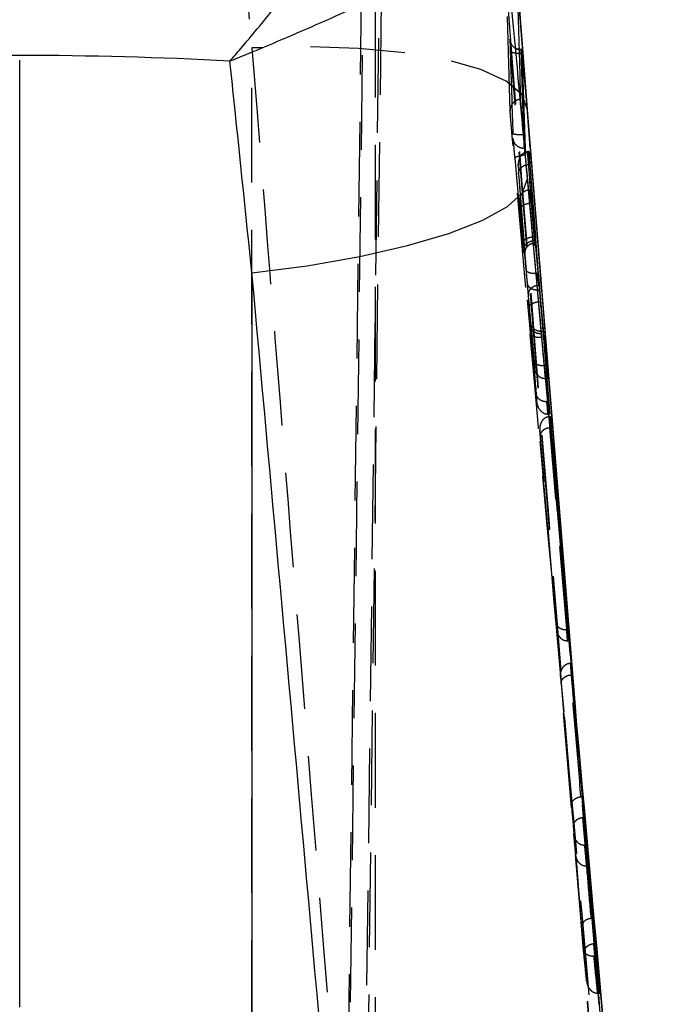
# Model space of a CAD drawing. Extents: x 67 to 774, y 19 to 566.
# Tile 41 of 44: x 460 to 478, y 403 to 429. Entities that reach past the tile are written whole.
import ezdxf

# ---------------------------------------------------------------- set-up
doc = ezdxf.new("R2010")
doc.units = 0
doc.header["$LTSCALE"] = 2
doc.linetypes.add('CENTERX2', pattern=[20.32, 12.7, -2.54, 2.54, -2.54])
doc.linetypes.add('HIDDEN', pattern=[1.905, 1.27, -0.635])
doc.layers.get('0').update_dxf_attribs({"linetype": 'CONTINUOUS'})
doc.layers.add('FORMATO', color=179, linetype='CONTINUOUS')

msp = doc.modelspace()

# ---------------------------------------------------------------- linework, layer by layer
at = {"color": 7, "linetype": 'HIDDEN'}
for p, q in [((469.538481, 438.05971), (468.596237, 362.783931)), ((468.433645, 345.87317), (469.538481, 433.649667)), ((470.020204, 433.701389), (468.913519, 345.778056)), ((469.064947, 361.56676), (469.96735, 433.659621)), ((469.814072, 433.636442), (469.814072, 360.600792)), ((473.429235, 426.913984), (473.340619, 429.974861)), ((466.506075, 379.285879), (466.506075, 428.610951)), ((473.753828, 428.466663), (473.753875, 428.467132)), ((473.756007, 428.467132), (473.753875, 428.467132)), ((473.894448, 426.965639), (473.866038, 427.325524)), ((473.80974, 425.915152), (473.807273, 425.991401)), ((473.921447, 425.838955), (473.887872, 425.836645)), ((473.921447, 425.838955), (473.938168, 425.838955)), ((473.548982, 425.652586), (474.88133, 410.686329)), ((473.924472, 425.486535), (473.935805, 425.486803)), ((473.935805, 425.486803), (473.95218, 425.486803)), ((473.964361, 424.814336), (473.957049, 424.814254)), ((473.964361, 424.814336), (473.980052, 424.814336)), ((473.980566, 424.448267), (473.995874, 424.448267)), ((474.075152, 423.550919), (474.074992, 423.550919)), ((474.075152, 423.550919), (474.102866, 423.550919)), ((474.084684, 423.449069), (474.084864, 423.449069)), ((474.084864, 423.449069), (474.089914, 423.449069)), ((473.814546, 423.170649), (473.818468, 423.110515)), ((474.141113, 422.562115), (474.141163, 422.562115)), ((474.141163, 422.562115), (474.173391, 422.562115)), ((474.195165, 422.242455), (474.203477, 422.242455)), ((474.15898, 422.125682), (474.158946, 422.125667)), ((474.15898, 422.125682), (474.214467, 422.125682)), ((474.213629, 421.806663), (474.213573, 421.806663)), ((474.213629, 421.806663), (474.24164, 421.806663)), ((474.253558, 421.008267), (474.306889, 421.008267)), ((474.306852, 421.008714), (474.253726, 421.008714)), ((474.277437, 420.844138), (474.277942, 420.844376)), ((474.387708, 420.08511), (474.348965, 420.08435)), ((474.387708, 420.08511), (474.399549, 420.08511)), ((474.374876, 419.739515), (474.43056, 419.739515)), ((474.417807, 419.122532), (474.405321, 419.12245)), ((474.495816, 418.725535), (474.476934, 418.724917)), ((474.495816, 418.725535), (474.511927, 418.725535)), ((474.514953, 418.424487), (474.530795, 418.424487)), ((474.605665, 417.120345), (475.638486, 405.644476)), ((474.958814, 413.012989), (474.930842, 413.012669)), ((474.954395, 412.712082), (474.972477, 412.711956)), ((475.053473, 412.113726), (475.035936, 412.11319)), ((475.051057, 411.797598), (475.079111, 411.798969)), ((474.873583, 410.81702), (474.872778, 410.826579)), ((474.885357, 410.677135), (474.884559, 410.686612)), ((477.639392, 380.163349), (475.177309, 410.839632)), ((475.182249, 410.766587), (475.178616, 410.809726)), ((475.18325, 410.753273), (475.370451, 408.530667)), ((475.189306, 410.682343), (475.184892, 410.735197)), ((475.725729, 404.258207), (475.212582, 410.403587)), ((474.903056, 410.279304), (474.903157, 410.275556)), ((475.354417, 408.530667), (475.325813, 408.529244)), ((475.354417, 408.530667), (475.370451, 408.530667)), ((475.370451, 408.530667), (475.421584, 407.97054)), ((475.121005, 407.738194), (475.186182, 406.97594)), ((475.3768, 407.969058), (475.405968, 407.97054)), ((475.488456, 406.663217), (475.3768, 407.969058)), ((475.405968, 407.97054), (475.421584, 407.97054)), ((475.421584, 407.97054), (475.533571, 406.663217)), ((475.435667, 407.223351), (475.418646, 407.223463)), ((475.435667, 407.223351), (475.480625, 407.223351)), ((475.533571, 406.663217), (475.480625, 407.223351)), ((475.480625, 407.223351), (475.64553, 405.26741)), ((475.471252, 406.663336), (475.488456, 406.663217)), ((475.488456, 406.663217), (475.533571, 406.663217)), ((475.629527, 405.26741), (475.600402, 405.265935)), ((475.629527, 405.26741), (475.64553, 405.26741)), ((475.64553, 405.26741), (475.71328, 404.586844)), ((475.667966, 404.585294), (475.697756, 404.586844)), ((475.78141, 403.262876), (475.667966, 404.585294)), ((475.697756, 404.586844), (475.71328, 404.586844)), ((475.71328, 404.586844), (475.82705, 403.262876)), ((475.412262, 404.354297), (475.479079, 403.575406)), ((475.693104, 404.258207), (475.663967, 404.257864)), ((475.693104, 404.258207), (475.725729, 404.258207)), ((475.82705, 403.262876), (475.725729, 404.258207)), ((475.782311, 404.024296), (477.534315, 384.198032)), ((475.764676, 403.262988), (475.78141, 403.262876)), ((475.78141, 403.262876), (475.82705, 403.262876))]:
    msp.add_line(p, q, dxfattribs=at)
at = {"color": 7, "linetype": 'CONTINUOUS'}
for p, q in [((475.184485, 410.836004), (473.673149, 429.737948)), ((473.722114, 428.568915), (473.666445, 428.576954)), ((473.746813, 428.563133), (473.724074, 428.563133)), ((473.747019, 428.566605), (473.724749, 428.566605)), ((473.746813, 428.563133), (473.747019, 428.564876)), ((473.835125, 425.915152), (473.746814, 428.563133)), ((473.756007, 428.467132), (475.180486, 410.809875)), ((473.776978, 426.327601), (473.78057, 426.288106)), ((473.780598, 426.287793), (474.605665, 417.120345)), ((473.848377, 425.749317), (473.8466, 425.769329)), ((474.191267, 422.562115), (473.938168, 425.838955)), ((473.938168, 425.838955), (473.95218, 425.486803)), ((473.95218, 425.486803), (474.102866, 423.550919)), ((474.107628, 423.449069), (473.980052, 424.814336)), ((473.980052, 424.814336), (473.995874, 424.448267)), ((473.995874, 424.448267), (474.214467, 422.125682)), ((474.089914, 423.449069), (474.107628, 423.449069)), ((474.098482, 423.3834), (474.114507, 423.3834)), ((474.09853, 423.383467), (474.11449, 423.383467)), ((466.506075, 422.581174), (466.506075, 385.748811)), ((474.410498, 420.08511), (474.218053, 422.242455)), ((474.24164, 421.806663), (474.488665, 418.784037)), ((474.316126, 421.008714), (474.306852, 421.008714)), ((474.306889, 421.008267), (474.315879, 421.008267)), ((474.322398, 420.944899), (474.43056, 419.739515)), ((474.467625, 419.122532), (474.327942, 420.844376)), ((474.399549, 420.08511), (474.410498, 420.08511)), ((474.43056, 419.739515), (474.410498, 420.08511)), ((474.488665, 418.784037), (474.467625, 419.122532)), ((474.992793, 413.012989), (474.511927, 418.725535)), ((474.511927, 418.725535), (474.530795, 418.424487)), ((474.530795, 418.424487), (475.016584, 412.711956)), ((475.016584, 412.711956), (474.992793, 413.012989)), ((475.184892, 410.735197), (475.069784, 412.113726)), ((475.069784, 412.113726), (475.095176, 411.798969)), ((475.095176, 411.798969), (475.18325, 410.753273)), ((475.1766, 410.835378), (475.17625, 410.83955)), ((475.188938, 410.687156), (475.18337, 410.75328)), ((475.189594, 410.680629), (475.189304, 410.684072)), ((475.212582, 410.403587), (475.189306, 410.682343))]:
    msp.add_line(p, q, dxfattribs=at)
at = {"color": 8, "linetype": 'CONTINUOUS'}
for p, q in [((473.807273, 425.991401), (473.72408, 428.563133)), ((474.173391, 422.562115), (474.191267, 422.562115)), ((474.203477, 422.242455), (474.218052, 422.242455))]:
    msp.add_line(p, q, dxfattribs=at)
at = {"color": 7, "linetype": 'HIDDEN', "flags": 128}
for points in [[(473.894448, 426.965639), (473.740547, 427.360006), (473.318664, 427.720211), (472.643034, 428.034104), (471.736452, 428.291082), (470.62951, 428.482495), (469.359557, 428.601861), (467.969444, 428.645171), (466.506075, 428.610951)], [(473.725086, 428.565741), (473.729829, 428.552948), (473.737762, 428.526305), (473.748002, 428.48888), (473.753706, 428.467132), (473.753828, 428.466663), (473.753828, 428.466663)], [(473.935805, 425.486803), (473.928551, 425.663516), (473.921447, 425.838955)], [(473.647529, 425.416045), (473.652779, 425.287552), (473.655391, 425.224118)], [(473.980566, 424.448267), (473.972373, 424.631991), (473.964361, 424.814336)], [(473.686768, 424.4859), (473.692421, 424.357399), (473.693368, 424.336009), (473.695849, 424.280137)], [(474.087805, 420.021303), (474.080401, 420.149781), (474.079653, 420.162834), (474.077041, 420.208469)], [(474.139246, 419.159874), (474.131371, 419.28836), (474.128262, 419.339389)], [(474.405321, 419.12245), (474.415589, 418.954119), (474.426055, 418.784633)], [(474.514953, 418.424487), (474.50527, 418.576017), (474.495816, 418.725535)], [(474.220831, 418.365575), (474.228986, 418.237105), (474.231819, 418.192767)], [(474.656794, 413.19789), (474.610933, 413.741186), (474.427549, 415.914387), (474.220831, 418.365575)], [(474.972477, 412.711956), (474.728175, 415.590331), (474.487832, 418.423206)], [(474.930842, 413.012669), (474.942472, 412.863538), (474.954395, 412.712082)], [(475.035936, 412.11319), (475.362369, 408.208489), (475.693104, 404.258207)], [(475.079111, 411.798969), (475.066125, 411.957637), (475.053473, 412.113726)], [(474.779629, 411.753736), (474.790069, 411.625333), (474.794825, 411.567174)], [(475.391268, 404.442988), (475.345755, 404.9863), (475.163795, 407.159552), (474.779629, 411.753736)], [(474.794825, 411.567174), (474.840483, 411.02387), (475.023188, 408.850677), (475.069609, 408.298731)], [(475.133732, 407.536477), (475.179443, 406.993181), (475.344228, 405.035347)]]:
    msp.add_lwpolyline(points, dxfattribs=at)
at = {"color": 7, "linetype": 'CONTINUOUS', "flags": 128}
for points in [[(473.724074, 428.563133), (473.667568, 428.568207), (473.665318, 428.568624)], [(466.506075, 422.581174), (467.988237, 422.771685), (469.394399, 423.017539), (470.67576, 423.310198), (471.787852, 423.639506), (472.692078, 423.994035), (473.357057, 424.361482), (473.759713, 424.729086), (473.886068, 425.084107)]]:
    msp.add_lwpolyline(points, dxfattribs=at)
at = {"color": 7, "linetype": 'HIDDEN'}
for centre, radius, start, end in [((473.717812, 428.862422), 0.298451, 185.0081334, 259.8697165), ((474.098561, 423.103444), 0.280023, 90.0063976, 184.7036666), ((474.19056, 422.242259), 0.004609, 359.1973095, 2.4396014)]:
    msp.add_arc(centre, radius, start, end, dxfattribs=at)
at = {"color": 7, "linetype": 'CONTINUOUS'}
msp.add_ellipse((460.295967, 379.592702), major_axis=(71.253, 0), ratio=0.685135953, start_param=1.491821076, end_param=1.650312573, dxfattribs=at)
at = {"color": 7, "linetype": 'HIDDEN'}
for points, knots in [([(465.874631, 435.709879), (465.909433, 435.317609), (466.119354, 432.951502), (466.330192, 430.585064), (466.506075, 428.610951)], [0, 0, 0, 0, 0.1657870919, 1, 1, 1, 1]), ([(473.373206, 429.634094), (474.018289, 421.532221), (475.308449, 405.32853), (476.622556, 389.125945), (477.279607, 381.024681)], [0, 0, 0, 0, 0.500001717, 1, 1, 1, 1]), ([(473.437128, 428.683385), (473.436124, 428.695315), (473.43164, 428.748603), (473.42584, 428.809516), (473.42066, 428.855985), (473.420554, 428.842921), (473.420501, 428.836368)], [0, 0, 0, 0, 0.087562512, 0.391104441, 0.694534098, 1, 1, 1, 1]), ([(466.506075, 428.610951), (466.87154, 424.000872), (468.110041, 408.378041), (469.369021, 392.756231), (470.256493, 381.744199)], [0, 0, 0, 0, 0.295086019, 1, 1, 1, 1]), ([(473.420501, 428.836361), (473.421832, 428.790517), (473.428487, 428.5613), (473.454799, 427.67736), (473.483792, 426.839162), (473.506441, 426.184364)], [0, 0, 0, 0, 0.051863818, 0.259319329, 1, 1, 1, 1]), ([(473.425308, 428.81503), (473.425103, 428.816168), (473.424396, 428.820097), (473.424069, 428.822741), (473.424109, 428.82236), (473.425652, 428.80927), (473.429542, 428.770296), (473.434372, 428.715191), (473.437159, 428.683385)], [0, 0, 0, 0, 0.021386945, 0.073845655, 0.157195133, 0.314174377, 0.604139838, 1, 1, 1, 1]), ([(473.450296, 428.524748), (473.4483, 428.549592), (473.443588, 428.608224), (473.43949, 428.655907), (473.437128, 428.683385)], [0, 0, 0, 0, 0.423744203, 1, 1, 1, 1]), ([(473.666445, 428.576954), (473.652891, 428.578139), (473.614329, 428.581512), (473.581455, 428.602777), (473.560137, 428.616568)], [0, 0, 0, 0, 0.351482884, 1, 1, 1, 1]), ([(477.252616, 381.510817), (476.607265, 389.433589), (475.330786, 405.104532), (474.072453, 420.776213), (473.450296, 428.524748)], [0, 0, 0, 0, 0.505570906, 1, 1, 1, 1]), ([(473.753828, 428.466663), (473.714303, 428.464966), (473.635255, 428.461574), (473.535331, 428.472759), (473.464995, 428.494125), (473.455196, 428.51454), (473.450296, 428.524748)], [0, 0, 0, 0, 0.249999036, 0.499999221, 0.749998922, 1, 1, 1, 1]), ([(473.753875, 428.467132), (474.376334, 420.71925), (475.62245, 405.208579), (476.882403, 389.695612), (477.517069, 381.93316), (477.517133, 381.93237)], [0, 0, 0, 0, 0.499494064, 0.999949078, 1, 1, 1, 1]), ([(473.704638, 427.235559), (473.693004, 427.234107), (473.66051, 427.230053), (473.609003, 427.213422), (473.553856, 427.182879), (473.506393, 427.141764), (473.468542, 427.092069), (473.442256, 427.035884), (473.42747, 426.975533), (473.428646, 426.9345), (473.429235, 426.913984)], [0, 0, 0, 0, 0.0737996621, 0.2061137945, 0.3384270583, 0.4707464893, 0.603056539, 0.7353689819, 0.8676869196, 1, 1, 1, 1]), ([(473.475883, 426.331803), (473.471936, 426.375686), (473.463161, 426.473259), (473.450172, 426.625751), (473.438937, 426.765719), (473.431472, 426.868198), (473.429942, 426.899517), (473.429236, 426.913977)], [0, 0, 0, 0, 0.175177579, 0.389511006, 0.60335779, 0.816877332, 1, 1, 1, 1]), ([(477.222036, 384.241365), (476.60574, 391.257316), (475.373166, 405.289013), (474.108304, 419.317608), (473.475883, 426.331803)], [0, 0, 0, 0, 0.500007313, 1, 1, 1, 1]), ([(473.779149, 426.287949), (473.739623, 426.285594), (473.66057, 426.280884), (473.560674, 426.288404), (473.490423, 426.305398), (473.480739, 426.322897), (473.475898, 426.331647)], [0, 0, 0, 0, 0.2500004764, 0.500000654, 0.7500010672, 1, 1, 1, 1]), ([(473.779164, 426.287793), (474.411587, 419.273717), (475.676436, 405.245545), (476.908986, 391.213877), (477.525262, 384.198032)], [0, 0, 0, 0, 0.499999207, 1, 1, 1, 1]), ([(473.80974, 425.915137), (473.772049, 425.91901), (473.696664, 425.926755), (473.599725, 425.987847), (473.528411, 426.076113), (473.513765, 426.14828), (473.506441, 426.184364)], [0, 0, 0, 0, 0.2500004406, 0.500008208, 0.7500056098, 1, 1, 1, 1]), ([(473.506446, 426.184312), (473.507349, 426.167553), (473.509156, 426.134033), (473.517079, 426.028144), (473.527846, 425.895213), (473.539115, 425.763208), (473.546232, 425.683418), (473.548982, 425.652586)], [0, 0, 0, 0, 0.215728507, 0.431477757, 0.647460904, 0.863774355, 1, 1, 1, 1]), ([(473.548982, 425.652586), (473.553226, 425.66228), (473.561714, 425.681668), (473.631706, 425.711228), (473.731233, 425.736016), (473.809754, 425.744932), (473.848377, 425.749317)], [0, 0, 0, 0, 0.252011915, 0.504023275, 0.756036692, 1, 1, 1, 1]), ([(473.647529, 425.416045), (473.647475, 425.416842), (473.643415, 425.476847), (473.652707, 425.58545), (473.707151, 425.715569), (473.778043, 425.790728), (473.835513, 425.825275), (473.872031, 425.833205), (473.887872, 425.836645)], [0, 0, 0, 0, 0.005172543, 0.389351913, 0.694768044, 0.844615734, 0.932596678, 1, 1, 1, 1]), ([(473.887872, 425.836645), (473.928973, 425.297048), (474.012119, 424.205455), (474.097791, 423.114027), (474.141113, 422.562115)], [0, 0, 0, 0, 0.4943205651, 1, 1, 1, 1]), ([(473.862083, 422.650397), (473.818746, 423.2025), (473.746389, 424.124328), (473.675829, 425.046274), (473.647529, 425.416045)], [0, 0, 0, 0, 0.598923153, 1, 1, 1, 1]), ([(473.655391, 425.224118), (473.655312, 425.225064), (473.652807, 425.254728), (473.660398, 425.310661), (473.701374, 425.383077), (473.762276, 425.437721), (473.838369, 425.475829), (473.895758, 425.482965), (473.924472, 425.486535)], [0, 0, 0, 0, 0.007827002, 0.245443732, 0.451410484, 0.638760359, 0.819253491, 1, 1, 1, 1]), ([(474.074993, 423.550919), (474.049184, 423.879931), (473.998574, 424.525109), (473.948843, 425.170343), (473.924472, 425.486535)], [0, 0, 0, 0, 0.509957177, 1, 1, 1, 1]), ([(473.655391, 425.224118), (473.676452, 424.951185), (473.722935, 424.348813), (473.770183, 423.746494), (473.796023, 423.417084)], [0, 0, 0, 0, 0.453097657, 1, 1, 1, 1]), ([(473.686768, 424.4859), (473.686674, 424.487099), (473.683579, 424.526929), (473.691251, 424.599854), (473.733725, 424.691877), (473.794876, 424.758655), (473.871097, 424.803968), (473.928386, 424.810824), (473.957049, 424.814254)], [0, 0, 0, 0, 0.007725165, 0.256566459, 0.459200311, 0.643652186, 0.821711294, 1, 1, 1, 1]), ([(473.957049, 424.814254), (473.978134, 424.590647), (474.021043, 424.135602), (474.063228, 423.680524), (474.084684, 423.449069)], [0, 0, 0, 0, 0.49139456, 1, 1, 1, 1]), ([(473.805725, 423.212513), (473.784247, 423.444209), (473.7449, 423.868684), (473.704923, 424.293132), (473.686768, 424.4859)], [0, 0, 0, 0, 0.545841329, 1, 1, 1, 1]), ([(473.695849, 424.280137), (473.695815, 424.280425), (473.693616, 424.298835), (473.702954, 424.336996), (473.752408, 424.38646), (473.826718, 424.420868), (473.88652, 424.438137), (473.924477, 424.443628), (473.940726, 424.445979)], [0, 0, 0, 0, 0.0052136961, 0.333217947, 0.6716950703, 0.8358059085, 0.9297067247, 1, 1, 1, 1]), ([(473.695849, 424.280137), (473.720928, 424.016178), (473.783111, 423.36171), (473.843751, 422.707185), (473.879933, 422.316641)], [0, 0, 0, 0, 0.4033176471, 1, 1, 1, 1]), ([(473.796023, 423.417084), (473.796012, 423.422075), (473.795989, 423.431732), (473.805086, 423.454161), (473.833631, 423.483952), (473.897224, 423.516309), (473.980781, 423.540986), (474.043588, 423.547608), (474.074992, 423.550919)], [0, 0, 0, 0, 0.08404663, 0.162623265, 0.371966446, 0.58131297, 0.790656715, 1, 1, 1, 1]), ([(473.796023, 423.417084), (473.798263, 423.388382), (473.804826, 423.304275), (473.811707, 423.213219), (473.814009, 423.178265), (473.814511, 423.170649)], [0, 0, 0, 0, 0.288340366, 0.84492841, 1, 1, 1, 1]), ([(473.805725, 423.212513), (473.805499, 423.222273), (473.80504, 423.242095), (473.814016, 423.285757), (473.843127, 423.341593), (473.906774, 423.398229), (473.990397, 423.43831), (474.053255, 423.445483), (474.084684, 423.449069)], [0, 0, 0, 0, 0.08457339, 0.171767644, 0.378822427, 0.585882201, 0.792941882, 1, 1, 1, 1]), ([(473.887124, 423.281319), (473.898015, 423.294899), (473.929096, 423.333652), (474.003779, 423.373804), (474.067393, 423.379439), (474.098813, 423.382223)], [0, 0, 0, 0, 0.214444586, 0.611999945, 1, 1, 1, 1]), ([(474.09853, 423.383467), (474.09853, 423.383467), (474.099018, 423.383466), (474.098679, 423.391817), (474.092652, 423.436492), (474.083929, 423.494957), (474.077459, 423.53616), (474.075156, 423.550899), (474.075152, 423.550919)], [0, 0, 0, 0, 0.000180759, 0.284197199, 0.568647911, 0.853774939, 0.999802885, 1, 1, 1, 1]), ([(473.819481, 423.080489), (473.818381, 423.087613), (473.816171, 423.101922), (473.809217, 423.175546), (473.805725, 423.212513)], [0, 0, 0, 0, 0.497884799, 1, 1, 1, 1]), ([(473.814511, 423.170649), (473.816169, 423.146726), (473.820138, 423.089469), (473.819723, 423.083789), (473.819481, 423.080482)], [0, 0, 0, 0, 0.417802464, 1, 1, 1, 1]), ([(473.818826, 423.103385), (473.818857, 423.102728), (473.818945, 423.100832), (473.818798, 423.105459), (473.818964, 423.11623), (473.820589, 423.140935), (473.830027, 423.189448), (473.850214, 423.24304), (473.878176, 423.27204), (473.887124, 423.281319)], [0, 0, 0, 0, 0.054490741, 0.15745436, 0.235348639, 0.315139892, 0.507153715, 0.842290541, 1, 1, 1, 1]), ([(473.916132, 422.006689), (473.912595, 422.046262), (473.905035, 422.13083), (473.892239, 422.280863), (473.878649, 422.44412), (473.868977, 422.563302), (473.863237, 422.635813), (473.862083, 422.650397)], [0, 0, 0, 0, 0.2340206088, 0.5001052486, 0.6673695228, 0.9331008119, 1, 1, 1, 1]), ([(474.141113, 422.562115), (474.105444, 422.561317), (474.034105, 422.559721), (473.943306, 422.578173), (473.87826, 422.609042), (473.867475, 422.636612), (473.862083, 422.650397)], [0, 0, 0, 0, 0.250000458, 0.499999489, 0.750000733, 1, 1, 1, 1]), ([(474.141163, 422.562115), (474.142308, 422.554921), (474.148046, 422.518864), (474.157693, 422.459742), (474.171306, 422.378378), (474.183887, 422.305111), (474.191893, 422.26018), (474.195153, 422.242281), (474.195169, 422.242194)], [0, 0, 0, 0, 0.066328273, 0.332449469, 0.500066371, 0.766506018, 0.998866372, 1, 1, 1, 1]), ([(473.879933, 422.316641), (473.885879, 422.290064), (473.897772, 422.236911), (473.963051, 422.173148), (474.053178, 422.130539), (474.12369, 422.127291), (474.158946, 422.125667)], [0, 0, 0, 0, 0.250000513, 0.499996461, 0.74999792, 1, 1, 1, 1]), ([(473.879933, 422.316641), (473.882433, 422.289197), (473.888877, 422.218443), (473.900118, 422.089173), (473.913733, 421.928525), (473.925057, 421.791833), (473.932186, 421.703472), (473.93458, 421.673805)], [0, 0, 0, 0, 0.168081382, 0.433349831, 0.600526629, 0.86587222, 1, 1, 1, 1]), ([(474.195169, 422.242194), (474.176204, 422.240619), (474.138274, 422.237468), (474.083728, 422.221806), (474.033783, 422.198832), (473.990518, 422.168706), (473.95564, 422.132882), (473.93088, 422.092793), (473.916203, 422.050038), (473.916155, 422.021139), (473.916132, 422.006689)], [0, 0, 0, 0, 0.124998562, 0.249998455, 0.375000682, 0.500000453, 0.624996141, 0.749999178, 0.874996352, 1, 1, 1, 1]), ([(474.195165, 422.242455), (474.227303, 421.88664), (474.292251, 421.167554), (474.35567, 420.44841), (474.387708, 420.08511)], [0, 0, 0, 0, 0.494815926, 1, 1, 1, 1]), ([(474.077041, 420.208469), (474.055467, 420.452155), (474.002398, 421.051582), (473.948261, 421.650971), (473.916132, 422.006689)], [0, 0, 0, 0, 0.4065309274, 1, 1, 1, 1]), ([(473.93458, 421.673805), (473.934939, 421.681199), (473.935657, 421.695989), (473.950969, 421.718461), (473.976068, 421.740008), (474.01097, 421.759823), (474.053989, 421.777125), (474.103466, 421.791101), (474.157386, 421.80158), (474.194844, 421.804969), (474.213573, 421.806663)], [0, 0, 0, 0, 0.1250009, 0.249999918, 0.375001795, 0.500001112, 0.625002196, 0.750001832, 0.875000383, 1, 1, 1, 1]), ([(473.93458, 421.673805), (473.974672, 421.176507), (474.042235, 420.338485), (474.111204, 419.500559), (474.139246, 419.159874)], [0, 0, 0, 0, 0.593418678, 1, 1, 1, 1]), ([(473.974522, 421.264537), (473.974556, 421.265008), (473.974788, 421.26819), (473.977215, 421.248125), (473.982496, 421.193792), (473.986174, 421.153561), (473.987668, 421.137221)], [0, 0, 0, 0, 0.077660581, 0.524341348, 0.806808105, 1, 1, 1, 1]), ([(473.998669, 420.935974), (473.996428, 420.964028), (473.99083, 421.034118), (473.984527, 421.115782), (473.978291, 421.199791), (473.974904, 421.249998), (473.974615, 421.260995), (473.974522, 421.264537)], [0, 0, 0, 0, 0.156917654, 0.392042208, 0.537797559, 0.851174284, 1, 1, 1, 1]), ([(474.253562, 421.008267), (474.222082, 421.01136), (474.159122, 421.017548), (474.07525, 421.065734), (474.009841, 421.138752), (473.980799, 421.210813), (473.975679, 421.254634), (473.974522, 421.264537)], [0, 0, 0, 0, 0.2267260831, 0.4534475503, 0.6801747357, 0.9277268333, 1, 1, 1, 1]), ([(474.254004, 421.010688), (474.22381, 421.012641), (474.166553, 421.016345), (474.094894, 421.054476), (474.043648, 421.100015), (474.010618, 421.146689), (473.991618, 421.187572), (473.982469, 421.218197), (473.979016, 421.234708), (473.977757, 421.242014), (473.977098, 421.246438), (473.976924, 421.247932), (473.977808, 421.240604), (473.981298, 421.206292), (473.98609, 421.155169), (473.990106, 421.109916), (473.990466, 421.105862)], [0, 0, 0, 0, 0.114310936, 0.216768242, 0.302534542, 0.374737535, 0.433287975, 0.475378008, 0.497358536, 0.513133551, 0.53255462, 0.564305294, 0.627572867, 0.761828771, 0.978661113, 1, 1, 1, 1]), ([(473.987668, 421.137221), (474.005537, 420.939332), (474.039124, 420.567365), (474.072286, 420.195387), (474.087805, 420.021303)], [0, 0, 0, 0, 0.532005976, 1, 1, 1, 1]), ([(474.266607, 420.944892), (474.235181, 420.946125), (474.172329, 420.948591), (474.088599, 420.982667), (474.02373, 421.036291), (473.993607, 421.092201), (473.988945, 421.127543), (473.987668, 421.137221)], [0, 0, 0, 0, 0.223197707, 0.446386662, 0.669591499, 0.909522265, 1, 1, 1, 1]), ([(474.128262, 419.339389), (474.107812, 419.589636), (474.064322, 420.121811), (474.021405, 420.654025), (473.998669, 420.935974)], [0, 0, 0, 0, 0.4702347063, 1, 1, 1, 1]), ([(474.277437, 420.844138), (474.246039, 420.843322), (474.183244, 420.841689), (474.099721, 420.855987), (474.036203, 420.880954), (474.008366, 420.907308), (474.000151, 420.926305), (473.999103, 420.933139), (473.998669, 420.935974)], [0, 0, 0, 0, 0.220398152, 0.440795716, 0.661203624, 0.881626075, 0.950887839, 1, 1, 1, 1]), ([(474.253558, 421.008267), (474.253558, 421.008267), (474.253558, 421.008268), (474.25406, 420.998983), (474.257317, 420.97589), (474.263557, 420.933172), (474.269836, 420.892396), (474.275207, 420.858125), (474.277414, 420.844393), (474.277417, 420.844376)], [0, 0, 0, 0, 0.0001996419, 0.1466477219, 0.4627481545, 0.6099269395, 0.847605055, 0.9998070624, 1, 1, 1, 1]), ([(474.374876, 419.739515), (474.356695, 419.94367), (474.32091, 420.345474), (474.28463, 420.747259), (474.266784, 420.944899)], [0, 0, 0, 0, 0.508095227, 1, 1, 1, 1]), ([(474.277417, 420.844376), (474.277419, 420.844359), (474.277426, 420.84428), (474.277432, 420.8442), (474.277437, 420.844138)], [0, 0, 0, 0, 0.219660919, 1, 1, 1, 1]), ([(474.348965, 420.08435), (474.331871, 420.084203), (474.291344, 420.083854), (474.22608, 420.092803), (474.142822, 420.11848), (474.092617, 420.159498), (474.07863, 420.194052), (474.077073, 420.208178), (474.077041, 420.208469)], [0, 0, 0, 0, 0.075037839, 0.177904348, 0.362332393, 0.743463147, 0.994722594, 1, 1, 1, 1]), ([(474.368724, 419.739537), (474.339291, 419.742693), (474.280486, 419.748997), (474.201785, 419.794729), (474.137654, 419.86298), (474.100595, 419.941528), (474.08985, 419.997113), (474.087907, 420.020096), (474.087805, 420.021303)], [0, 0, 0, 0, 0.1991728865, 0.3979346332, 0.6074008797, 0.8390719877, 0.9915470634, 1, 1, 1, 1]), ([(474.405321, 419.12245), (474.375942, 419.124423), (474.317243, 419.128364), (474.239159, 419.163104), (474.175937, 419.215907), (474.140055, 419.277095), (474.130022, 419.320569), (474.128351, 419.338437), (474.128262, 419.339389)], [0, 0, 0, 0, 0.199613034, 0.398813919, 0.608771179, 0.840920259, 0.99152993, 1, 1, 1, 1]), ([(474.426055, 418.784633), (474.408791, 418.786665), (474.367724, 418.791498), (474.300598, 418.825458), (474.213267, 418.908406), (474.159518, 419.027087), (474.142269, 419.122039), (474.13931, 419.159077), (474.139246, 419.159874)], [0, 0, 0, 0, 0.075206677, 0.178896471, 0.366182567, 0.755060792, 0.99472758, 1, 1, 1, 1]), ([(474.476934, 418.724917), (474.452356, 418.720933), (474.403307, 418.712982), (474.33284, 418.669862), (474.266579, 418.59592), (474.223564, 418.489418), (474.217586, 418.407196), (474.220757, 418.366522), (474.220831, 418.365575)], [0, 0, 0, 0, 0.137700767, 0.274795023, 0.466142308, 0.731944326, 0.993764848, 1, 1, 1, 1]), ([(474.487832, 418.423206), (474.46295, 418.419332), (474.413312, 418.411603), (474.342217, 418.380366), (474.275502, 418.329577), (474.235817, 418.263355), (474.229867, 418.215015), (474.231767, 418.193353), (474.231819, 418.192767)], [0, 0, 0, 0, 0.142361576, 0.284010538, 0.485868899, 0.765737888, 0.99366258, 1, 1, 1, 1]), ([(474.656794, 413.19789), (474.656847, 413.197306), (474.658048, 413.183968), (474.667271, 413.14315), (474.705248, 413.08595), (474.777621, 413.040096), (474.853123, 413.015787), (474.904882, 413.01371), (474.930842, 413.012669)], [0, 0, 0, 0, 0.006563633, 0.149986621, 0.463877, 0.692537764, 0.845786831, 1, 1, 1, 1]), ([(474.670333, 413.025104), (474.670414, 413.02416), (474.672273, 413.002619), (474.683487, 412.936299), (474.724371, 412.842008), (474.799293, 412.764227), (474.876254, 412.721136), (474.928292, 412.715107), (474.954395, 412.712082)], [0, 0, 0, 0, 0.006555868, 0.149623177, 0.464138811, 0.692918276, 0.845971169, 1, 1, 1, 1]), ([(474.779629, 411.753736), (474.779553, 411.75468), (474.776207, 411.796097), (474.782226, 411.878981), (474.825777, 411.985681), (474.892005, 412.059013), (474.962421, 412.10164), (475.011396, 412.109334), (475.035936, 412.11319)], [0, 0, 0, 0, 0.006211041, 0.272612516, 0.536458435, 0.726403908, 0.86290336, 1, 1, 1, 1]), ([(474.794825, 411.567174), (474.794777, 411.56776), (474.793066, 411.588931), (474.799047, 411.636874), (474.838354, 411.702927), (474.905184, 411.75414), (474.976402, 411.785709), (475.02613, 411.793628), (475.051057, 411.797598)], [0, 0, 0, 0, 0.006348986, 0.229362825, 0.511262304, 0.714655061, 0.856962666, 1, 1, 1, 1]), ([(475.325813, 408.529244), (475.325772, 408.529719), (475.279134, 409.082152), (475.187768, 410.171649), (475.096207, 411.260619), (475.051057, 411.797598)], [0, 0, 0, 0, 0.000435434, 0.507107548, 1, 1, 1, 1]), ([(475.180486, 410.809875), (475.334972, 408.89325), (476.110826, 399.267667), (476.896897, 389.642252), (477.526447, 381.933428)], [0, 0, 0, 0, 0.199117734, 1, 1, 1, 1]), ([(477.446485, 384.9627), (477.441942, 385.014775), (477.368754, 385.853714), (477.020695, 389.840086), (476.276822, 398.36335), (475.589599, 406.098381), (475.181961, 410.686538)], [0, 0, 0, 0, 0.006072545, 0.097830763, 0.464863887, 1, 1, 1, 1]), ([(477.571422, 381.130405), (477.555604, 381.325506), (477.476513, 382.300996), (477.144568, 386.398044), (476.357942, 396.104593), (475.646882, 405.031138), (475.184485, 410.836004)], [0, 0, 0, 0, 0.019703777, 0.098517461, 0.413772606, 1, 1, 1, 1]), ([(475.069609, 408.298731), (475.069564, 408.299317), (475.067926, 408.320256), (475.07389, 408.368025), (475.112983, 408.434019), (475.179842, 408.485434), (475.251096, 408.517199), (475.300864, 408.525223), (475.325813, 408.529244)], [0, 0, 0, 0, 0.006355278, 0.227080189, 0.509917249, 0.714018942, 0.856642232, 1, 1, 1, 1]), ([(475.405968, 407.97054), (475.397228, 408.06438), (475.379838, 408.251087), (475.362861, 408.437798), (475.354417, 408.530667)], [0, 0, 0, 0, 0.502604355, 1, 1, 1, 1]), ([(475.069609, 408.298731), (475.079977, 408.184389), (475.096918, 407.997544), (475.114271, 407.810698), (475.121005, 407.738194)], [0, 0, 0, 0, 0.611957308, 1, 1, 1, 1]), ([(475.3768, 407.969058), (475.351851, 407.964984), (475.302081, 407.956859), (475.230864, 407.924944), (475.164086, 407.873356), (475.125189, 407.807339), (475.119306, 407.75963), (475.120959, 407.73878), (475.121005, 407.738194)], [0, 0, 0, 0, 0.143472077, 0.286207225, 0.490570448, 0.773736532, 0.993640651, 1, 1, 1, 1]), ([(475.186182, 406.97594), (475.182121, 407.018739), (475.164393, 407.205589), (475.14708, 407.392431), (475.133732, 407.536477)], [0, 0, 0, 0, 0.229053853, 1, 1, 1, 1]), ([(475.418646, 407.223463), (475.392543, 407.226463), (475.340502, 407.232443), (475.26345, 407.275437), (475.188332, 407.353082), (475.14714, 407.447429), (475.135718, 407.513824), (475.133815, 407.535531), (475.133732, 407.536477)], [0, 0, 0, 0, 0.1538804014, 0.3067908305, 0.535250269, 0.8493920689, 0.993433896, 1, 1, 1, 1]), ([(475.418646, 407.223463), (475.41865, 407.223426), (475.427496, 407.134959), (475.44451, 406.941797), (475.462312, 406.756425), (475.471252, 406.663336)], [0, 0, 0, 0, 0.000209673, 0.497930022, 1, 1, 1, 1]), ([(475.600402, 405.265935), (475.600361, 405.266427), (475.572341, 405.600134), (475.517313, 406.252667), (475.462474, 406.904636), (475.435667, 407.223351)], [0, 0, 0, 0, 0.000753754, 0.511518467, 1, 1, 1, 1]), ([(475.471252, 406.663336), (475.445127, 406.666341), (475.393043, 406.672332), (475.315922, 406.715403), (475.240723, 406.793161), (475.199604, 406.887362), (475.188193, 406.953577), (475.186267, 406.974996), (475.186182, 406.97594)], [0, 0, 0, 0, 0.154129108, 0.307288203, 0.536312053, 0.851147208, 0.993440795, 1, 1, 1, 1]), ([(475.600402, 405.265935), (475.575435, 405.261862), (475.52563, 405.253738), (475.454336, 405.221803), (475.387456, 405.170163), (475.348569, 405.104288), (475.342605, 405.056583), (475.344183, 405.03593), (475.344228, 405.035347)], [0, 0, 0, 0, 0.143661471, 0.28658297, 0.491368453, 0.775084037, 0.993645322, 1, 1, 1, 1]), ([(475.697756, 404.586844), (475.686174, 404.7008), (475.663119, 404.927652), (475.640689, 405.154511), (475.629527, 405.26741)], [0, 0, 0, 0, 0.502337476, 1, 1, 1, 1]), ([(475.344228, 405.035347), (475.357479, 404.900962), (475.379864, 404.673942), (475.402873, 404.446929), (475.412262, 404.354297)], [0, 0, 0, 0, 0.591950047, 1, 1, 1, 1]), ([(475.667966, 404.585294), (475.642997, 404.581161), (475.593189, 404.572916), (475.52194, 404.540789), (475.45515, 404.488973), (475.416484, 404.423022), (475.410638, 404.375494), (475.412217, 404.354883), (475.412262, 404.354297)], [0, 0, 0, 0, 0.143806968, 0.286870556, 0.49197089, 0.776096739, 0.993634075, 1, 1, 1, 1]), ([(475.479079, 403.575406), (475.464144, 403.72046), (475.434369, 404.009652), (475.405604, 404.298849), (475.391268, 404.442988)], [0, 0, 0, 0, 0.5015878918, 1, 1, 1, 1]), ([(475.391268, 404.442988), (475.391316, 404.442405), (475.392424, 404.428991), (475.401394, 404.388103), (475.43904, 404.330906), (475.511056, 404.285129), (475.586338, 404.260907), (475.638037, 404.25888), (475.663967, 404.257864)], [0, 0, 0, 0, 0.006562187, 0.150801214, 0.46434427, 0.692745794, 0.845891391, 1, 1, 1, 1]), ([(475.663967, 404.257864), (475.68037, 404.092547), (475.713274, 403.760919), (475.747508, 403.429297), (475.764676, 403.262988)], [0, 0, 0, 0, 0.498498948, 1, 1, 1, 1]), ([(475.479079, 403.575406), (475.479166, 403.574459), (475.481118, 403.553074), (475.492648, 403.486929), (475.533893, 403.392756), (475.609228, 403.315), (475.686441, 403.271964), (475.738542, 403.265986), (475.764676, 403.262988)], [0, 0, 0, 0, 0.006572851, 0.14853117, 0.463509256, 0.692646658, 0.845835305, 1, 1, 1, 1])]:
    msp.add_open_spline(points, degree=3, knots=knots, dxfattribs=at)
at = {"color": 7, "linetype": 'CONTINUOUS'}
for points, knots in [([(473.866038, 427.325524), (473.719877, 429.175093), (473.513187, 431.790624), (473.307487, 434.405251), (473.247248, 435.170949)], [0, 0, 0, 0, 0.707148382, 1, 1, 1, 1]), ([(465.917343, 428.258531), (465.920999, 428.262752), (466.017196, 428.373826), (466.412977, 428.835397), (467.160212, 429.737542), (467.876872, 430.635438), (468.665591, 431.62829), (469.151387, 432.236234), (469.732937, 432.913943), (469.948522, 433.105082), (470.129364, 433.265418)], [0, 0, 0, 0, 0.002057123, 0.054125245, 0.223091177, 0.428071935, 0.486303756, 0.740522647, 0.782339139, 1, 1, 1, 1]), ([(473.280235, 431.664348), (473.416221, 430.193872), (473.619041, 428.000681), (473.819885, 425.806988), (473.886068, 425.084107)], [0, 0, 0, 0, 0.6704730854, 1, 1, 1, 1]), ([(471.835997, 430.713169), (471.465074, 430.590103), (470.618552, 430.309241), (468.878453, 429.513282), (467.339304, 428.839671), (466.385458, 428.446314), (466.110801, 428.335571), (465.98808, 428.286618), (465.940707, 428.26779), (465.923144, 428.26083), (465.917343, 428.258531)], [0, 0, 0, 0, 0.2437487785, 0.556285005, 0.8710882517, 0.9433897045, 0.9791431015, 0.9922703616, 0.9974466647, 1, 1, 1, 1]), ([(473.619974, 430.293769), (473.621092, 430.247907), (473.62668, 430.018599), (473.652152, 428.998178), (473.681121, 428.025339), (473.704639, 427.235574)], [0, 0, 0, 0, 0.04493215, 0.224660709, 1, 1, 1, 1]), ([(473.724074, 428.563133), (473.724073, 428.563138), (473.723917, 428.565643), (473.724333, 428.565259), (473.724749, 428.564876)], [0, 0, 0, 0, 0.001984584, 1, 1, 1, 1]), ([(473.74712, 428.565741), (473.747538, 428.562495), (473.748372, 428.556007), (473.750966, 428.527821), (473.75366, 428.496151), (473.755422, 428.474359), (473.756007, 428.467132)], [0, 0, 0, 0, 0.286610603, 0.57284829, 0.858353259, 1, 1, 1, 1]), ([(466.506075, 422.581174), (466.353414, 424.058282), (466.157831, 425.950698), (465.960622, 427.843204), (465.917343, 428.258531)], [0, 0, 0, 0, 0.780541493, 1, 1, 1, 1]), ([(473.70464, 427.235559), (473.706068, 427.206798), (473.708925, 427.149282), (473.7227, 426.963436), (473.741762, 426.728661), (473.761026, 426.504947), (473.772932, 426.372584), (473.776978, 426.327601)], [0, 0, 0, 0, 0.221369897, 0.442699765, 0.664106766, 0.885847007, 1, 1, 1, 1]), ([(473.8466, 425.769329), (473.845836, 425.778081), (473.843726, 425.802255), (473.840472, 425.841203), (473.837438, 425.879626), (473.835666, 425.904487), (473.835277, 425.912159), (473.835126, 425.915137)], [0, 0, 0, 0, 0.1348169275, 0.3723570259, 0.6101580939, 0.8487007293, 1, 1, 1, 1]), ([(473.886068, 425.084107), (474.395382, 419.470302), (475.499996, 407.294921), (476.576614, 395.108085), (477.156827, 388.540335)], [0, 0, 0, 0, 0.461078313, 1, 1, 1, 1]), ([(474.102866, 423.550919), (474.105003, 423.523409), (474.109276, 423.468389), (474.113333, 423.411385), (474.114858, 423.385318), (474.114583, 423.383933), (474.11449, 423.383467)], [0, 0, 0, 0, 0.285137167, 0.570282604, 0.855347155, 1, 1, 1, 1]), ([(474.11449, 423.383467), (474.113932, 423.387044), (474.112816, 423.394197), (474.109357, 423.430783), (474.107628, 423.449069)], [0, 0, 0, 0, 0.500208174, 1, 1, 1, 1]), ([(469.796715, 385.81381), (469.209984, 392.452397), (468.126668, 404.70961), (467.01545, 416.963892), (466.506075, 422.581174)], [0, 0, 0, 0, 0.541606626, 1, 1, 1, 1]), ([(474.218052, 422.242455), (474.216027, 422.265179), (474.211977, 422.310626), (474.204327, 422.400945), (474.197136, 422.488262), (474.193026, 422.539977), (474.191267, 422.562115)], [0, 0, 0, 0, 0.266552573, 0.533098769, 0.800133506, 1, 1, 1, 1]), ([(474.214467, 422.125682), (474.216502, 422.103235), (474.22057, 422.058341), (474.22829, 421.968578), (474.235606, 421.88117), (474.239821, 421.829126), (474.24164, 421.806663)], [0, 0, 0, 0, 0.265779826, 0.531537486, 0.797801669, 1, 1, 1, 1]), ([(474.327943, 420.844376), (474.325746, 420.872076), (474.321352, 420.927476), (474.317192, 420.983903), (474.315915, 421.004576), (474.315883, 421.007843), (474.315879, 421.008267)], [0, 0, 0, 0, 0.317614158, 0.635220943, 0.952733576, 1, 1, 1, 1]), ([(474.315879, 421.008267), (474.316196, 421.006942), (474.316832, 421.004293), (474.3199, 420.972304), (474.322029, 420.948946), (474.322398, 420.944899)], [0, 0, 0, 0, 0.4525841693, 0.9051523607, 1, 1, 1, 1])]:
    msp.add_open_spline(points, degree=3, knots=knots, dxfattribs=at)
at = {"layer": 'FORMATO', "linetype": 'CENTERX2'}
msp.add_line((460.289072, 362.244725), (460.289072, 446.304119), dxfattribs=at)

doc.saveas('drawing.dxf')
